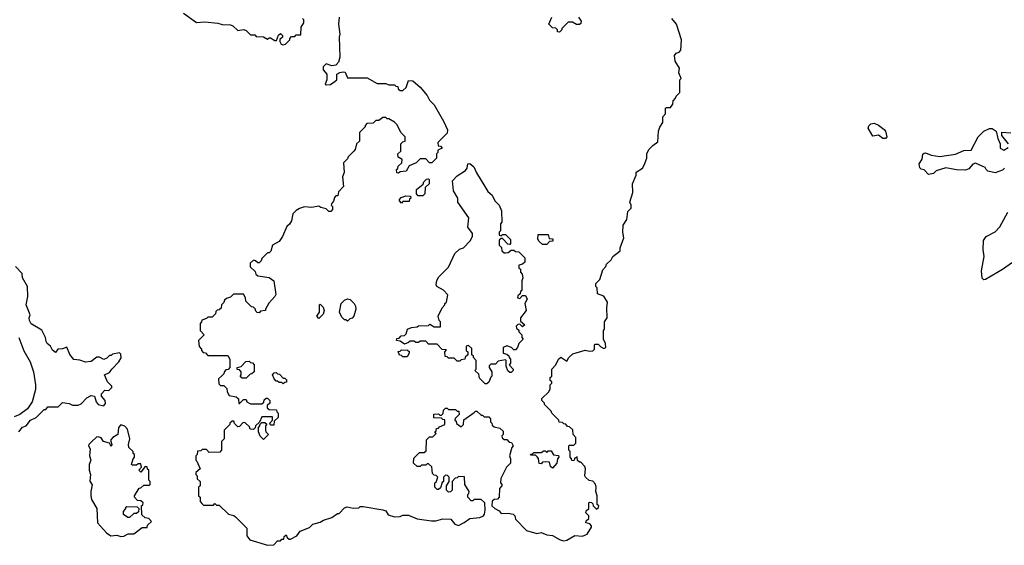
# Model space of a CAD drawing. Extents: x 1861455 to 2058065, y 200073 to 437907.
# Tile 29 of 256: x 1915064 to 1921978, y 275768 to 279457. Entities that reach past the tile are written whole.
import ezdxf

# ---------------------------------------------------------------- set-up
doc = ezdxf.new("R2010")
doc.units = 0

msp = doc.modelspace()

# ---------------------------------------------------------------- linework, layer by layer
at = {"layer": '0CON05XD'}
for points in [[(1916215, 279502.5), (1916305, 279437.5), (1916363, 279443), (1916455, 279432.5), (1916485, 279422.5), (1916545, 279420), (1916560, 279415), (1916595, 279380), (1916637, 279387), (1916655, 279380), (1916685, 279350), (1916715, 279350), (1916725, 279340), (1916777, 279337), (1916805, 279320), (1916815, 279330), (1916825, 279330), (1916855, 279310), (1916868.3, 279311.7), (1916881.7, 279348.3), (1916895, 279360), (1916910, 279345), (1916910, 279335), (1916891.7, 279318.3), (1916890, 279305), (1916900, 279285), (1916915, 279280), (1916930, 279285), (1916960, 279315), (1916960, 279325), (1916971.7, 279338.3), (1916995, 279340), (1917005, 279350), (1917038.3, 279351.7), (1917040, 279405), (1917060, 279435), (1917060, 279455), (1917050, 279465)], [(1916480, 276955), (1916460, 276935), (1916461.7, 276901.7), (1916475, 276890), (1916498.3, 276888.3), (1916518.3, 276868.3), (1916520, 276845), (1916535, 276820), (1916585, 276810), (1916600, 276795), (1916601.7, 276761.7), (1916608.3, 276761.7), (1916635, 276790), (1916655, 276790), (1916660, 276775), (1916685, 276760), (1916765, 276760), (1916778.3, 276771.7), (1916781.7, 276788.3), (1916795, 276800), (1916805, 276800), (1916820, 276785), (1916820, 276765), (1916801.7, 276748.3), (1916801.7, 276731.7), (1916815, 276720), (1916868.3, 276718.3), (1916870, 276705), (1916880, 276695), (1916880, 276665), (1916851.7, 276638.3), (1916848.3, 276611.7), (1916825, 276610), (1916820, 276625), (1916840, 276645), (1916838.3, 276668.3), (1916765, 276670), (1916748.3, 276631.7), (1916720, 276605), (1916718.3, 276591.7), (1916705, 276580), (1916681.7, 276581.7), (1916678.3, 276598.3), (1916645, 276630), (1916631.7, 276628.3), (1916608.3, 276601.7), (1916595, 276600), (1916571.7, 276621.7), (1916568.3, 276638.3), (1916555, 276640), (1916540, 276625), (1916540, 276615), (1916500, 276575), (1916500, 276515), (1916480, 276495), (1916480, 276435), (1916468.3, 276421.7), (1916395, 276420), (1916375, 276440), (1916345, 276440), (1916335, 276430), (1916311.7, 276428.3), (1916310, 276405), (1916300, 276395), (1916300, 276365), (1916308.3, 276358.3), (1916330, 276305), (1916301.7, 276278.3), (1916300, 276265), (1916310, 276255), (1916310, 276235), (1916330, 276215), (1916330, 276185), (1916320, 276175), (1916320, 276115), (1916330, 276105), (1916330, 276075), (1916341.7, 276061.7), (1916355, 276050), (1916425, 276050), (1916435, 276060), (1916445, 276050), (1916465, 276050), (1916530, 275985), (1916567, 275977), (1916578.3, 275968.3), (1916658.3, 275888.3), (1916660, 275835), (1916680, 275805), (1916805, 275767.5), (1916848.3, 275771.7), (1916875, 275800), (1916895, 275800), (1916905, 275810), (1916918.3, 275811.7), (1916921.7, 275828.3), (1916935, 275840), (1916941.7, 275821.7), (1916955, 275810), (1916965, 275810), (1917010, 275835), (1917033, 275867), (1917098.3, 275891.7), (1917123, 275917), (1917175, 275930), (1917196.4, 275943.6), (1917255, 275962.5), (1917295, 275990), (1917308.3, 275991.7), (1917345, 276030), (1917363, 276037), (1917405, 276027.5), (1917445, 276030), (1917455, 276040), (1917475, 276040), (1917615, 276017.5), (1917635, 276010), (1917651.7, 275981.7), (1917695, 275967.5), (1917735, 275970), (1917755, 275980), (1917795, 275980), (1917855, 275952.5), (1917955, 275940), (1917985, 275940), (1918035, 275952.5), (1918091.7, 275951.7), (1918120, 275915), (1918145, 275907.5), (1918185, 275926.7), (1918224.1, 275955.9), (1918295, 275962.5), (1918320, 275975), (1918327.5, 275985), (1918332.5, 276015), (1918330, 276065), (1918305, 276090), (1918255, 276090), (1918245, 276080), (1918235, 276080), (1918210, 276105), (1918210, 276125), (1918218.3, 276131.7), (1918220, 276145), (1918190, 276195), (1918188.3, 276248.3), (1918145, 276250), (1918135, 276240), (1918121.7, 276238.3), (1918100, 276215), (1918100, 276155), (1918088.3, 276141.7), (1918075, 276140), (1918060, 276155), (1918060, 276185), (1918080, 276215), (1918080, 276245), (1918068.3, 276258.3), (1918055, 276260), (1918040, 276245), (1918040, 276215), (1918031.7, 276208.3), (1918018.3, 276171.7), (1918005, 276160), (1917995, 276160), (1917980, 276175), (1917980, 276205), (1917988.3, 276211.7), (1918000, 276245), (1917988.3, 276258.3), (1917975, 276260), (1917961.7, 276271.7), (1917958.3, 276318.3), (1917935, 276340), (1917925, 276340), (1917915, 276330), (1917885, 276330), (1917875, 276320), (1917855, 276320), (1917830, 276345), (1917831.7, 276378.3), (1917871.7, 276418.3), (1917905, 276420), (1917918.3, 276431.7), (1917921.7, 276508.3), (1917941.7, 276528.3), (1917965, 276530), (1917988.3, 276551.7), (1917980, 276565), (1917988.3, 276571.7), (1917991.7, 276588.3), (1918005, 276590), (1918011.7, 276598.3), (1918050, 276615), (1918048.3, 276648.3), (1918035, 276650), (1918025, 276660), (1917971.7, 276661.7), (1917971.7, 276688.3), (1918005, 276690), (1918015, 276680), (1918025, 276680), (1918038.3, 276691.7), (1918040, 276715), (1918055, 276730), (1918065, 276730), (1918075, 276720), (1918125, 276720), (1918135, 276710), (1918148.3, 276708.3), (1918150, 276685), (1918121.7, 276658.3), (1918120, 276645), (1918128.3, 276638.3), (1918131.7, 276621.7), (1918165, 276600), (1918180, 276615), (1918181.7, 276648.3), (1918255, 276700), (1918265, 276710), (1918275, 276710), (1918305, 276680), (1918315, 276680), (1918325, 276670), (1918358.3, 276668.3), (1918370, 276655), (1918370, 276635), (1918380, 276625), (1918381.7, 276611.7), (1918395, 276600), (1918435, 276590), (1918458.3, 276568.3), (1918460, 276545), (1918450, 276535), (1918451.7, 276521.7), (1918465, 276510), (1918485, 276510), (1918501.7, 276491.7), (1918518.3, 276488.3), (1918530, 276465), (1918520, 276455), (1918502.5, 276395), (1918510, 276375), (1918510, 276345), (1918483, 276317), (1918443, 276237), (1918440, 276205), (1918450, 276195), (1918450, 276185), (1918433, 276167), (1918430, 276105), (1918418.3, 276091.7), (1918395, 276090), (1918381.7, 276078.3), (1918380, 276045), (1918400, 276025), (1918430, 276010), (1918445, 275990), (1918495, 275992.5), (1918530, 275985), (1918540, 275975), (1918545, 275950), (1918622.3, 275872.3), (1918695, 275851.2), (1918725, 275857.5), (1918765, 275840), (1918805, 275836.7), (1918860, 275805), (1918885, 275800), (1918907, 275803), (1918963, 275837), (1919015, 275832.5), (1919050, 275845), (1919080, 275895), (1919080, 275905), (1919068.3, 275918.3), (1919040, 275925), (1919041.7, 275938.3), (1919060, 275955), (1919060, 275975), (1919040, 275995), (1919041.7, 276008.3), (1919060, 276025), (1919060, 276065), (1919065, 276070), (1919078.3, 276068.3), (1919088.3, 276058.3), (1919090, 276045), (1919115, 276020), (1919128.3, 276031.7), (1919130, 276045), (1919120, 276055), (1919120, 276115), (1919110, 276145), (1919112.5, 276175), (1919107, 276197), (1919088.3, 276218.3), (1919063, 276223), (1919037.5, 276245), (1919032.5, 276255), (1919037.5, 276305), (1919031.7, 276321.7), (1919005, 276350), (1918995, 276350), (1918981.7, 276361.7), (1918978.3, 276388.3), (1918961.7, 276378.3), (1918955, 276360), (1918941.7, 276361.7), (1918940, 276375), (1918930, 276385), (1918930, 276425), (1918920, 276435), (1918920, 276465), (1918925, 276470), (1918955, 276470), (1918970, 276485), (1918970, 276525), (1918950, 276545), (1918948.3, 276578.3), (1918925, 276600), (1918911.7, 276601.7), (1918898.3, 276618.3), (1918885, 276620), (1918875, 276630), (1918851.7, 276631.7), (1918850, 276645), (1918800, 276695), (1918795, 276710), (1918750, 276755), (1918750, 276765), (1918730, 276785), (1918731.7, 276798.3), (1918780, 276845), (1918790, 276865), (1918790, 276895), (1918800, 276905), (1918800, 276915), (1918790, 276925), (1918790, 276945), (1918800, 276955), (1918800, 277005), (1918830, 277035), (1918847, 277073), (1918865, 277087.5), (1918905, 277060), (1918920, 277085), (1918948.3, 277111.7), (1919035, 277137.5), (1919065, 277130), (1919088.3, 277131.7), (1919100, 277145), (1919100, 277175), (1919105, 277180), (1919125, 277180), (1919145, 277160), (1919165, 277150), (1919180, 277155), (1919177.5, 277185), (1919162.5, 277215), (1919162.5, 277275), (1919170, 277285), (1919170, 277335), (1919190, 277365), (1919187.5, 277435), (1919192.5, 277475), (1919166.4, 277516.4), (1919121.7, 277531.7), (1919120, 277575), (1919110, 277585), (1919110, 277605), (1919137, 277633), (1919158.3, 277701.7), (1919180, 277725), (1919185, 277740), (1919218.3, 277771.7), (1919230, 277795), (1919280, 277835), (1919280, 277855), (1919307.5, 277925), (1919300, 277965), (1919302.5, 278015), (1919326.7, 278055), (1919335, 278110), (1919357.5, 278135), (1919357.5, 278155), (1919347.5, 278175), (1919370, 278245), (1919366.7, 278305), (1919392.5, 278365), (1919393.8, 278386.2), (1919436.4, 278413.6), (1919450, 278435), (1919467.5, 278485), (1919467.5, 278515), (1919482.5, 278545), (1919510, 278575), (1919545, 278600), (1919550, 278675), (1919558.3, 278701.7), (1919580, 278735), (1919580, 278775), (1919600, 278795), (1919600, 278835), (1919605, 278840), (1919635, 278840), (1919650, 278865), (1919651.7, 278888.3), (1919670, 278905), (1919675, 278920), (1919700, 278945), (1919700, 279035), (1919710, 279045), (1919692.5, 279085), (1919697, 279117), (1919667.5, 279165), (1919663.3, 279205), (1919675, 279222.5), (1919695, 279230), (1919707, 279243), (1919712.5, 279315), (1919676.7, 279425), (1919642.5, 279465)], [(1917307.5, 279475), (1917302.5, 279425), (1917312.5, 279355), (1917307.5, 279335), (1917312.5, 279195), (1917301.7, 279158.3), (1917285, 279137.5), (1917255, 279132.5), (1917217, 279147), (1917194.3, 279125.7), (1917194.1, 279104.1), (1917220, 279075), (1917220, 279035), (1917210, 279005), (1917215, 279000), (1917247, 279003), (1917280, 279025), (1917290, 279035), (1917290, 279075), (1917313, 279087), (1917335, 279090), (1917348.3, 279088.3), (1917365, 279050), (1917505, 279050), (1917575, 279010), (1917635, 279010), (1917655, 279000), (1917695, 279000), (1917705, 278990), (1917718.3, 278988.3), (1917721.7, 278971.7), (1917735, 278960), (1917755, 278960), (1917778.3, 278981.7), (1917795, 279030), (1917825, 279027.5), (1917875, 278983.3), (1917924.3, 278924.3), (1917942.7, 278892.7), (1917975, 278860), (1918040, 278745), (1918067, 278683), (1918065, 278660), (1918000, 278595), (1918001.7, 278571.7), (1918018.3, 278568.3), (1918030, 278555), (1918000, 278540), (1918000, 278525), (1917990, 278515), (1917990, 278485), (1917958.3, 278451.7), (1917941.7, 278451.7), (1917915, 278480), (1917875, 278480), (1917848.3, 278451.7), (1917800, 278430), (1917777, 278393), (1917735, 278390), (1917725, 278380), (1917711.7, 278381.7), (1917710, 278405), (1917718.3, 278411.7), (1917721.7, 278428.3), (1917748.3, 278451.7), (1917750, 278475), (1917721.7, 278491.7), (1917720, 278515), (1917740, 278535), (1917740, 278585), (1917755, 278600), (1917770, 278605), (1917770, 278635), (1917740, 278665), (1917715, 278720), (1917695, 278737.5), (1917655, 278760), (1917645, 278760), (1917635, 278770), (1917615, 278770), (1917585, 278750), (1917565, 278750), (1917545, 278730), (1917501.7, 278728.3), (1917490, 278715), (1917490, 278705), (1917450, 278665), (1917450, 278605), (1917430, 278585), (1917420, 278545), (1917410, 278535), (1917370, 278495), (1917365, 278480), (1917338.3, 278451.7), (1917342.5, 278385), (1917330, 278355), (1917336.7, 278285), (1917301.7, 278248.3), (1917298.3, 278221.7), (1917285, 278220), (1917275, 278210), (1917267, 278183), (1917252.5, 278165), (1917250, 278155), (1917260, 278145), (1917260, 278125), (1917248.3, 278111.7), (1917235, 278110), (1917215, 278130), (1917178.3, 278138.3), (1917165, 278147.5), (1917115, 278137.5), (1917065, 278142.5), (1917028.3, 278131.7), (1917005, 278117.5), (1916982.5, 278095), (1916972.5, 278045), (1916959.3, 278020.7), (1916940, 278005), (1916910, 277935), (1916885, 277900), (1916840, 277875), (1916828.3, 277831.7), (1916815, 277820), (1916805, 277820), (1916765, 277780), (1916760, 277765), (1916745, 277750), (1916735, 277750), (1916720, 277765), (1916705, 277770), (1916683, 277747), (1916681.7, 277721.7), (1916718.3, 277688.3), (1916721.7, 277671.7), (1916735, 277660), (1916815, 277647.5), (1916847.5, 277625), (1916861.7, 277528.3), (1916856.4, 277513.6), (1916813, 277467), (1916790, 277425), (1916790, 277415), (1916755, 277410), (1916745, 277400), (1916731.7, 277401.7), (1916721.7, 277411.7), (1916718.3, 277428.3), (1916705, 277440), (1916691.7, 277441.7), (1916651.7, 277481.7), (1916650, 277505), (1916635, 277530), (1916565, 277530), (1916545, 277510), (1916515, 277500), (1916501.7, 277488.3), (1916498.3, 277471.7), (1916480, 277455), (1916478.3, 277431.7), (1916465, 277420), (1916451.7, 277418.3), (1916441.7, 277408.3), (1916438.3, 277391.7), (1916415, 277370), (1916385, 277370), (1916375, 277360), (1916341.7, 277348.3), (1916340, 277335), (1916330, 277325), (1916330, 277275), (1916360, 277245), (1916320, 277205), (1916323, 277163), (1916340, 277145), (1916340, 277135), (1916351.7, 277121.7), (1916368.3, 277118.3), (1916385, 277100), (1916525, 277100), (1916540, 277075), (1916540, 277015), (1916528.3, 277001.7), (1916511.7, 276998.3), (1916501.7, 276988.3), (1916498.3, 276971.7), (1916480, 276955)], [(1918987.5, 279475), (1919007, 279447), (1919005, 279430), (1918995, 279422.5), (1918975, 279422.5), (1918945, 279440), (1918915, 279440), (1918870, 279395), (1918870, 279385), (1918855, 279370), (1918841.7, 279371.7), (1918840, 279385), (1918828.3, 279398.3), (1918805, 279400), (1918780, 279425), (1918800, 279475)], [(1921145, 278622.5), (1921125, 278623.8), (1921095, 278646.2), (1921055, 278640), (1921022.5, 278695), (1921027, 278713), (1921040, 278725), (1921065, 278730), (1921095, 278716.2), (1921135, 278686.7), (1921143.3, 278675), (1921152.5, 278635), (1921145, 278622.5)], [(1921980, 278415), (1921965, 278400), (1921915, 278382.5), (1921863, 278393), (1921850, 278405), (1921845, 278420), (1921775, 278450), (1921757, 278443), (1921729.2, 278410.8), (1921705, 278400), (1921642.3, 278402.3), (1921567, 278417), (1921500, 278395), (1921481.7, 278378.3), (1921445, 278370), (1921415, 278402.5), (1921395, 278407.5), (1921385, 278417.5), (1921380, 278445), (1921401.7, 278478.3), (1921406.1, 278513.9), (1921415, 278521.2), (1921425, 278523.3), (1921465, 278506.2), (1921525, 278496), (1921636.4, 278513.6), (1921695, 278538.8), (1921745, 278540), (1921793.8, 278635), (1921835, 278674), (1921875, 278693.8), (1921893.3, 278693.3), (1921920, 278675), (1921933, 278623), (1921950, 278585), (1921950, 278555), (1921975, 278540), (1922005, 278560)], [(1922007.5, 278585), (1921960, 278645), (1921961.7, 278668.3), (1922025, 278662.5)], [(1918345, 276900), (1918331.7, 276901.7), (1918291.7, 276941.7), (1918288.3, 276968.3), (1918260, 276995), (1918270, 277005), (1918270, 277065), (1918250, 277085), (1918250, 277095), (1918240, 277105), (1918238.3, 277148.3), (1918215, 277170), (1918200, 277165), (1918200, 277135), (1918210, 277125), (1918210, 277105), (1918191.7, 277088.3), (1918190, 277075), (1918165, 277070), (1918155, 277060), (1918135, 277060), (1918115, 277080), (1918075, 277080), (1918065, 277090), (1918051.7, 277091.7), (1918050, 277125), (1918060, 277140), (1918031.7, 277141.7), (1917995, 277180), (1917935, 277180), (1917915, 277200), (1917875, 277200), (1917865, 277190), (1917845, 277190), (1917835, 277200), (1917805, 277200), (1917795, 277190), (1917765, 277180), (1917735, 277200), (1917710, 277205), (1917711.7, 277218.3), (1917728.3, 277221.7), (1917743, 277237), (1917765, 277240), (1917777, 277253), (1917787.5, 277285), (1917815, 277296.7), (1917855, 277300), (1917865, 277307.5), (1917935, 277310), (1917945, 277320), (1917975, 277300), (1918018.3, 277301.7), (1918020, 277335), (1918010, 277345), (1918002.5, 277375), (1918030, 277435), (1918050, 277455), (1918050, 277465), (1918060, 277475), (1918070, 277525), (1918039.3, 277559.3), (1917993.6, 277583.6), (1917987.5, 277595), (1917993.6, 277626.4), (1918007, 277653), (1918075, 277720), (1918120, 277815), (1918153, 277847), (1918180, 277855), (1918226.4, 277903.6), (1918242.5, 277935), (1918242.5, 277955), (1918210.7, 278000.7), (1918218.8, 278065), (1918140, 278175), (1918140, 278205), (1918110, 278255), (1918102.5, 278325), (1918135, 278360), (1918195, 278397.5), (1918206.4, 278413.6), (1918210, 278445), (1918225, 278447.5), (1918252.5, 278425), (1918271.7, 278381.7), (1918330, 278285), (1918350.7, 278250.7), (1918382.5, 278225), (1918400, 278185), (1918430, 278155), (1918446.7, 278115), (1918450, 278035), (1918440, 278025), (1918440, 277975), (1918430, 277965), (1918430, 277945), (1918445, 277940), (1918455, 277950), (1918475, 277950), (1918510, 277915), (1918510, 277885), (1918505, 277880), (1918491.7, 277881.7), (1918455, 277920), (1918445, 277920), (1918431.7, 277908.3), (1918430, 277875), (1918448.3, 277858.3), (1918450, 277835), (1918465, 277820), (1918475, 277820), (1918495, 277823.3), (1918515, 277840), (1918535, 277840), (1918545, 277830), (1918568.3, 277828.3), (1918610, 277785), (1918610, 277755), (1918595, 277740), (1918570, 277735), (1918570, 277715), (1918580, 277705), (1918580, 277685), (1918591.7, 277671.7), (1918597.5, 277645), (1918590, 277625), (1918590, 277555), (1918581.7, 277548.3), (1918578.3, 277531.7), (1918561.7, 277518.3), (1918560, 277505), (1918575, 277500), (1918595, 277520), (1918615, 277520), (1918627.5, 277495), (1918610, 277465), (1918620, 277415), (1918580, 277365), (1918581.7, 277341.7), (1918610, 277315), (1918595, 277300), (1918575, 277320), (1918561.7, 277318.3), (1918550, 277305), (1918551.7, 277291.7), (1918568.3, 277278.3), (1918570, 277265), (1918590, 277245), (1918590, 277225), (1918600, 277215), (1918570, 277185), (1918560, 277155), (1918545, 277140), (1918535, 277140), (1918517, 277157), (1918485, 277167.5), (1918460, 277155), (1918460, 277115), (1918485, 277110), (1918498.3, 277098.3), (1918500, 277085), (1918510, 277075), (1918510, 277045), (1918500, 277035), (1918530, 277005), (1918530, 276995), (1918515, 276980), (1918505, 276980), (1918491.7, 276991.7), (1918480, 277025), (1918480, 277065), (1918475, 277070), (1918425, 277060), (1918405, 277040), (1918371.7, 277038.3), (1918361.7, 277028.3), (1918360, 277015), (1918380, 276985), (1918380, 276955), (1918371.7, 276948.3), (1918358.3, 276911.7), (1918345, 276900)], [(1917895, 278220), (1917861.7, 278221.7), (1917850, 278235), (1917850, 278265), (1917898.3, 278301.7), (1917901.7, 278318.3), (1917921.7, 278338.3), (1917935, 278340), (1917940, 278335), (1917940, 278305), (1917911.7, 278278.3), (1917910, 278235), (1917895, 278220)], [(1917745, 278170), (1917730, 278185), (1917730, 278195), (1917741.7, 278208.3), (1917775, 278220), (1917808.3, 278218.3), (1917810, 278205), (1917801.7, 278198.3), (1917798.3, 278181.7), (1917755, 278180), (1917745, 278170)], [(1922035, 277752.5), (1921965, 277702.5), (1921847, 277633), (1921835, 277630), (1921822.5, 277642.5), (1921817.5, 277695), (1921836.7, 277795), (1921830, 277845), (1921833, 277907), (1921850, 277935), (1921915, 277967.5), (1921946.1, 278003.9), (1922003.3, 278105)], [(1918765, 277880), (1918735, 277880), (1918710.7, 277900.7), (1918703, 277917), (1918705, 277950), (1918775, 277950), (1918781.7, 277921.7), (1918808.3, 277918.3), (1918808.3, 277901.7), (1918785, 277900), (1918765, 277880)], [(1915057, 276563), (1915083.6, 276596.4), (1915110, 276605), (1915140, 276645), (1915180, 276665), (1915235, 276720), (1915248.3, 276721.7), (1915261.7, 276738.3), (1915335, 276740), (1915365, 276770), (1915411.7, 276761.7), (1915435, 276750), (1915475, 276750), (1915495, 276760), (1915535, 276802.5), (1915565, 276820), (1915590, 276815), (1915600, 276775), (1915615, 276756.7), (1915655, 276747.5), (1915667, 276763), (1915663.3, 276785), (1915637.5, 276815), (1915638.3, 276831.7), (1915662.5, 276857.5), (1915690, 276855), (1915710, 276875), (1915710, 276885), (1915680, 276915), (1915660, 276965), (1915695, 276980), (1915710, 277005), (1915760, 277055), (1915777, 277083), (1915775, 277110), (1915765, 277117.5), (1915715, 277110), (1915705, 277100), (1915695, 277100), (1915675, 277080), (1915655, 277072.5), (1915625, 277087.5), (1915605, 277087.5), (1915565, 277056.7), (1915525, 277052.5), (1915486.4, 277066.4), (1915445, 277072.5), (1915415, 277107.5), (1915395, 277158), (1915365, 277147.5), (1915332.5, 277145), (1915315, 277120), (1915295, 277136.7), (1915280, 277165), (1915256, 277185), (1915248.9, 277198.9), (1915244, 277225), (1915218.3, 277278.3), (1915145, 277322.5), (1915132.5, 277345), (1915130, 277365), (1915137.5, 277385), (1915110, 277455), (1915120, 277515), (1915117.5, 277585), (1915082.5, 277645), (1915080, 277675), (1915033.3, 277725)], [(1917365, 277340), (1917355, 277350), (1917345, 277350), (1917325, 277370), (1917310, 277405), (1917322.5, 277465), (1917345, 277487.5), (1917365, 277497.5), (1917385, 277492.5), (1917412.5, 277465), (1917422.5, 277445), (1917423.3, 277425), (1917410, 277375), (1917398.3, 277361.7), (1917381.7, 277358.3), (1917365, 277340)], [(1917165, 277360), (1917150, 277375), (1917170, 277405), (1917170, 277455), (1917175, 277460), (1917195, 277440), (1917202.5, 277415), (1917195, 277390), (1917165, 277360)], [(1915056.7, 277225), (1915092.3, 277132.3), (1915136.9, 277055), (1915160, 276985), (1915175.8, 276895), (1915175, 276860), (1915151.2, 276775), (1915117.5, 276725), (1915065, 276686.7), (1915025, 276670)], [(1917785, 277090), (1917755, 277090), (1917745, 277100), (1917731.7, 277101.7), (1917721.7, 277128.3), (1917735, 277130), (1917745, 277140), (1917788.3, 277138.3), (1917798.3, 277128.3), (1917800, 277115), (1917785, 277090)], [(1916655, 276940), (1916625, 276940), (1916611.7, 276951.7), (1916620, 276965), (1916620, 276985), (1916608.3, 276998.3), (1916591.7, 277001.7), (1916590, 277015), (1916618.3, 277021.7), (1916651.7, 277058.3), (1916675, 277060), (1916685, 277050), (1916698.3, 277048.3), (1916710, 277035), (1916710, 276985), (1916695, 276970), (1916681.7, 276968.3), (1916655, 276940)], [(1916915, 276900), (1916905, 276910), (1916885, 276910), (1916875, 276920), (1916865, 276920), (1916850, 276935), (1916840, 276965), (1916851.7, 276978.3), (1916865, 276980), (1916875, 276970), (1916888.3, 276968.3), (1916915, 276940), (1916925, 276940), (1916938.3, 276928.3), (1916938.3, 276911.7), (1916925, 276910), (1916915, 276900)], [(1915775, 275830), (1915795, 275832.5), (1915825, 275847.5), (1915865, 275847.5), (1915925, 275892.5), (1915958.3, 275891.7), (1915961.7, 275908.3), (1915990, 275935), (1915970, 275955), (1915945, 275960), (1915921.7, 275981.7), (1915920, 276045), (1915928.3, 276051.7), (1915930, 276065), (1915915, 276080), (1915891.7, 276081.7), (1915870, 276105), (1915870, 276115), (1915901.7, 276168.3), (1915915, 276170), (1915935, 276190), (1915975, 276190), (1915980, 276195), (1915980, 276215), (1915970, 276225), (1915970, 276295), (1915961.7, 276301.7), (1915958.3, 276318.3), (1915945, 276320), (1915915, 276280), (1915900, 276295), (1915920, 276315), (1915915, 276340), (1915895, 276340), (1915885, 276330), (1915855, 276330), (1915850, 276335), (1915860, 276375), (1915870, 276385), (1915870, 276405), (1915861.7, 276411.7), (1915860, 276425), (1915830, 276455), (1915827.5, 276475), (1915837.5, 276515), (1915821.7, 276581.7), (1915803, 276603), (1915775, 276613.3), (1915756.7, 276595), (1915753.6, 276546.4), (1915717.5, 276525), (1915702.5, 276505), (1915710, 276475), (1915705, 276460), (1915693.3, 276483.3), (1915652.5, 276495), (1915635, 276522.5), (1915615, 276530), (1915603.6, 276526.4), (1915570, 276495), (1915550, 276475), (1915547.5, 276465), (1915557.5, 276445), (1915553.3, 276395), (1915562.5, 276365), (1915552.5, 276335), (1915552.5, 276295), (1915560, 276265), (1915556.7, 276216.7), (1915573, 276193), (1915562.5, 276145), (1915562.5, 276115), (1915568.3, 276088.3), (1915606.2, 276025), (1915610, 275925), (1915672.5, 275855), (1915703.3, 275833.3), (1915745, 275837.5), (1915775, 275830)], [(1916775, 276510), (1916753, 276533), (1916740, 276565), (1916740, 276595), (1916750, 276605), (1916751.7, 276618.3), (1916765, 276630), (1916785, 276630), (1916798.3, 276618.3), (1916790, 276605), (1916790, 276575), (1916793, 276563), (1916810, 276545), (1916775, 276510)], [(1918805, 276310), (1918791.7, 276321.7), (1918785, 276350), (1918755, 276352.5), (1918735, 276350), (1918725, 276340), (1918711.7, 276341.7), (1918707, 276377), (1918698.3, 276388.3), (1918685, 276400), (1918655, 276400), (1918651.7, 276408.3), (1918665, 276410), (1918675, 276420), (1918725, 276420), (1918745, 276430), (1918755, 276430), (1918765, 276420), (1918775, 276430), (1918795, 276430), (1918811.7, 276401.7), (1918848.3, 276398.3), (1918850, 276385), (1918840, 276375), (1918837, 276343), (1918805, 276310)], [(1915835, 275962.5), (1915823, 275963), (1915793, 275983), (1915792.5, 276005), (1915810, 276025), (1915810, 276035), (1915815, 276040), (1915888.3, 276038.3), (1915900, 276025), (1915898.3, 276001.7), (1915885, 275990), (1915865, 275990), (1915835, 275962.5)]]:
    msp.add_lwpolyline(points, dxfattribs=at)

doc.saveas('drawing.dxf')
